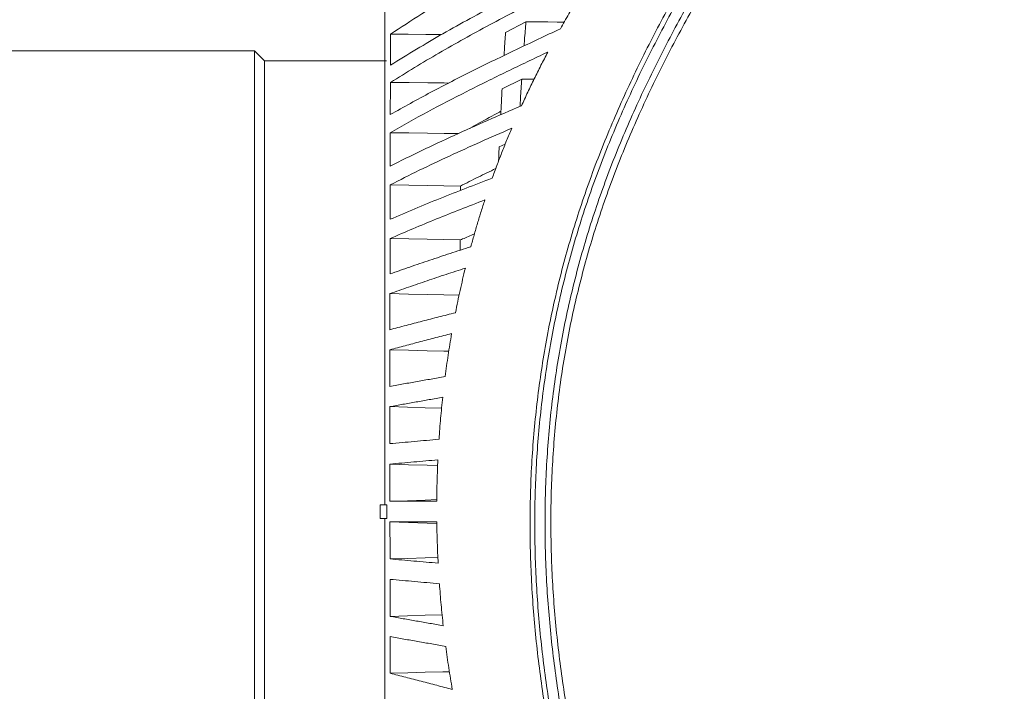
# Model space of a CAD drawing. Header units: millimetres. Extents: x 0 to 1118, y 0 to 864.
# Tile 53 of 256: x 202 to 238, y 346 to 371. Entities that reach past the tile are written whole.
import ezdxf

# ---------------------------------------------------------------- set-up
doc = ezdxf.new("R2010")
doc.units = ezdxf.units.MM

msp = doc.modelspace()

# ---------------------------------------------------------------- linework, layer by layer
at = {"color": 7, "linetype": 'Continuous', "lineweight": 15}
for p, q in [((219.873, 370.122), (220.619, 370.519)), ((210.679, 369.46), (179.629, 369.46)), ((211.054, 369.085), (210.679, 369.46)), ((210.679, 335.71), (210.679, 369.46)), ((215.516, 369.085), (211.054, 369.085)), ((211.054, 336.085), (211.054, 369.085)), ((219.747, 368.068), (220.465, 368.42)), ((219.64, 365.939), (219.857, 366.034)), ((218.219, 364.343), (218.219, 364.504)), ((215.282, 352.837), (215.282, 352.337)), ((215.528, 352.837), (215.282, 352.837)), ((215.528, 352.837), (215.528, 352.337)), ((215.528, 352.337), (215.282, 352.337))]:
    msp.add_line(p, q, dxfattribs=at)
at = {"color": 7, "linetype": 'Continuous', "lineweight": 15, "flags": 128}
for points in [[(222.018, 370.505), (221.761, 370.507), (221.415, 370.511), (221.017, 370.515), (220.619, 370.519)], [(217.531, 370.05), (216.952, 370.054), (216.308, 370.059), (215.664, 370.063)], [(217.8, 368.276), (217.627, 368.278), (217.023, 368.284), (216.34, 368.291), (215.657, 368.298)], [(220.914, 368.414), (220.864, 368.414), (220.465, 368.42)], [(218.137, 366.422), (217.621, 366.43), (217.018, 366.438), (216.335, 366.447), (215.652, 366.457)], [(218.219, 364.504), (217.616, 364.514), (217.013, 364.524), (216.331, 364.536), (215.648, 364.548)], [(218.215, 362.529), (217.613, 362.541), (217.01, 362.553), (216.328, 362.567), (215.645, 362.58)], [(218.173, 360.506), (217.61, 360.519), (217.008, 360.533), (216.326, 360.549), (215.643, 360.564)], [(217.794, 358.453), (217.609, 358.458), (217.007, 358.474), (216.324, 358.492), (215.642, 358.509)], [(217.531, 356.371), (216.926, 356.389), (216.284, 356.407), (215.641, 356.426)], [(217.386, 354.268), (217.007, 354.28), (216.324, 354.302), (215.642, 354.323)], [(217.355, 353.021), (216.927, 353.006), (216.285, 352.984), (215.642, 352.962)], [(217.358, 352.154), (217.008, 352.166), (216.326, 352.189), (215.643, 352.212)], [(217.396, 350.907), (216.929, 350.892), (216.287, 350.872), (215.644, 350.852)], [(217.55, 348.804), (216.932, 348.786), (216.289, 348.768), (215.647, 348.749)], [(217.818, 346.722), (217.579, 346.716), (216.936, 346.699), (216.293, 346.682), (215.65, 346.665)]]:
    msp.add_lwpolyline(points, dxfattribs=at)
at = {"color": 9, "linetype": 'Continuous', "lineweight": 0}
for points, knots in [([(237.951, 284.992), (237.938, 285.762), (237.913, 287.303), (237.7, 290.288), (237.254, 293.942), (236.472, 298.235), (235.484, 302.49), (234.321, 306.699), (233.011, 310.866), (231.58, 314.995), (229.546, 320.463), (227.654, 325.207), (225.806, 329.975), (224.517, 333.423), (223.344, 336.929), (222.52, 339.792), (221.978, 341.954), (221.523, 344.127), (221.166, 346.31), (220.913, 348.509), (220.774, 350.721), (220.756, 352.937), (220.865, 355.151), (221.105, 357.357), (221.479, 359.544), (221.987, 361.707), (222.626, 363.832), (223.389, 365.914), (224.264, 367.948), (225.234, 369.934), (226.284, 371.877), (227.759, 374.413), (229.699, 377.514), (231.749, 380.763), (233.428, 383.604), (234.663, 385.896), (235.71, 388.108), (236.565, 390.244), (237.261, 392.46), (237.686, 394.464), (237.906, 396.212), (237.936, 397.19), (237.951, 397.68)], [0, 0, 0, 0, 0.0193822, 0.0388004, 0.075345, 0.1120217, 0.1486283, 0.1853012, 0.2219431, 0.2586245, 0.2953262, 0.3688295, 0.387236, 0.4240983, 0.4615096, 0.4802981, 0.4991074, 0.5176371, 0.5361868, 0.5547781, 0.5733481, 0.5919726, 0.6105533, 0.6291427, 0.6478005, 0.6663925, 0.6850541, 0.7036351, 0.7221884, 0.740787, 0.7592835, 0.7777999, 0.8146582, 0.851371, 0.8745471, 0.8977545, 0.9169135, 0.9361394, 0.9556682, 0.9753594, 0.9876467, 1, 1, 1, 1]), ([(238.097, 397.684), (238.085, 397.192), (238.062, 396.206), (237.852, 394.467), (237.442, 392.482), (236.762, 390.267), (235.903, 388.093), (234.839, 385.836), (233.591, 383.517), (231.908, 380.671), (229.855, 377.419), (227.915, 374.322), (226.44, 371.792), (225.393, 369.856), (224.423, 367.877), (223.551, 365.851), (222.79, 363.78), (222.154, 361.665), (221.648, 359.515), (221.275, 357.336), (221.037, 355.141), (220.929, 352.936), (220.947, 350.729), (221.086, 348.528), (221.339, 346.335), (221.696, 344.161), (222.151, 341.995), (222.693, 339.839), (223.516, 336.982), (224.69, 333.482), (225.978, 330.039), (227.827, 325.273), (229.718, 320.527), (231.751, 315.056), (233.182, 310.922), (234.49, 306.75), (235.651, 302.534), (236.636, 298.275), (237.414, 293.97), (237.859, 290.308), (238.059, 287.309), (238.097, 285.764), (238.097, 284.991), (238.097, 284.991)], [0, 0, 0, 0, 0.0123807, 0.0248327, 0.0440771, 0.0633306, 0.0831137, 0.1029031, 0.1261369, 0.1494136, 0.1861536, 0.2229786, 0.2414313, 0.2599003, 0.278386, 0.2969128, 0.3154117, 0.3339172, 0.3524913, 0.3709937, 0.3895652, 0.4080629, 0.4265536, 0.4451007, 0.4635799, 0.4821029, 0.500572, 0.519309, 0.5380692, 0.5754123, 0.6122376, 0.6306355, 0.7041547, 0.7408734, 0.7776087, 0.8143, 0.8509716, 0.8877034, 0.924337, 0.9610886, 0.9805274, 0.9999999, 1, 1, 1, 1]), ([(238.555, 284.991), (238.555, 284.991), (238.555, 285.716), (238.507, 287.895), (238.209, 291.526), (237.571, 295.851), (236.701, 300.141), (235.639, 304.383), (234.411, 308.583), (233.047, 312.739), (231.57, 316.859), (230.011, 320.949), (228.403, 325.022), (226.791, 329.098), (225.233, 333.199), (223.807, 337.355), (222.808, 340.882), (222.171, 343.746), (221.788, 345.916), (221.509, 348.102), (221.343, 350.303), (221.298, 352.51), (221.381, 354.718), (221.595, 356.915), (221.945, 359.096), (222.431, 361.251), (223.05, 363.37), (223.799, 365.45), (224.662, 367.48), (225.626, 369.463), (226.671, 371.399), (228.146, 373.93), (230.094, 377.023), (232.168, 380.28), (233.882, 383.146), (235.142, 385.453), (236.198, 387.652), (237.055, 389.744), (237.764, 391.911), (238.237, 393.977), (238.508, 395.909), (238.539, 397.091), (238.555, 397.684)], [0, 0, 0, 0, 0, 0.018255, 0.054844, 0.0916, 0.128238, 0.164958, 0.201629, 0.238343, 0.275048, 0.311769, 0.348505, 0.38527, 0.422071, 0.458917, 0.495813, 0.51427, 0.532739, 0.551249, 0.56973, 0.588266, 0.606756, 0.62531, 0.643805, 0.662301, 0.680869, 0.699355, 0.717902, 0.736369, 0.754811, 0.773274, 0.810081, 0.846802, 0.870446, 0.894122, 0.912941, 0.93182, 0.950971, 0.970267, 0.985078, 1, 1, 1, 1]), ([(238.908, 397.682), (238.889, 397.082), (238.85, 395.88), (238.566, 393.934), (238.079, 391.861), (237.357, 389.683), (236.48, 387.562), (235.399, 385.336), (234.119, 383.013), (232.39, 380.146), (230.303, 376.894), (228.348, 373.809), (226.87, 371.289), (225.825, 369.362), (224.862, 367.391), (224, 365.373), (223.254, 363.307), (222.637, 361.199), (222.152, 359.057), (221.805, 356.889), (221.593, 354.705), (221.511, 352.51), (221.557, 350.315), (221.724, 348.126), (222.005, 345.95), (222.39, 343.79), (223.029, 340.938), (224.034, 337.424), (225.467, 333.282), (227.032, 329.191), (228.654, 325.121), (230.272, 321.05), (231.841, 316.959), (233.329, 312.836), (234.704, 308.674), (235.942, 304.467), (237.016, 300.213), (237.897, 295.911), (238.544, 291.566), (238.863, 287.916), (238.897, 285.721), (238.908, 284.991)], [0, 0, 0, 0, 0.0151052, 0.0302135, 0.0493734, 0.0685948, 0.0878524, 0.1070619, 0.1307913, 0.1545261, 0.1912488, 0.2279761, 0.2463528, 0.2647277, 0.2830942, 0.3014952, 0.3198943, 0.3383011, 0.3567075, 0.3750776, 0.393479, 0.4118812, 0.4302759, 0.4486715, 0.4670576, 0.4854449, 0.5038098, 0.54055, 0.5772798, 0.614004, 0.6507265, 0.6874493, 0.7241836, 0.7609161, 0.7976672, 0.8344158, 0.8711927, 0.9079655, 0.9448022, 0.9816285, 1, 1, 1, 1])]:
    msp.add_open_spline(points, degree=3, knots=knots, dxfattribs=at)
at = {"color": 7, "linetype": 'Continuous', "lineweight": 15}
for points, knots in [([(215.451, 382.587), (215.451, 382.56), (215.451, 382.504), (215.451, 382.055), (215.451, 381.343), (215.451, 380.348), (215.451, 379.088), (215.451, 377.572), (215.451, 375.815), (215.451, 373.835), (215.451, 371.65), (215.451, 369.281), (215.451, 366.752), (215.451, 364.105), (215.451, 361.369), (215.451, 358.572), (215.451, 355.719), (215.451, 353.798), (215.451, 352.837)], [0, 0, 0, 0, 0.062833, 0.125666, 0.188499, 0.251332, 0.314165, 0.376999, 0.439832, 0.502665, 0.565498, 0.628331, 0.691164, 0.753997, 0.815498, 0.876999, 0.938499, 1, 1, 1, 1]), ([(225.376, 375.691), (224.542, 375.233), (222.874, 374.317), (220.381, 372.947), (217.935, 371.551), (216.421, 370.559), (215.664, 370.063)], [0, 0, 0, 0, 0.250906, 0.501813, 0.750661, 1, 1, 1, 1]), ([(215.66, 368.934), (216.293, 369.32), (217.56, 370.091), (219.585, 371.182), (221.647, 372.248), (223.035, 372.949), (223.729, 373.299)], [0, 0, 0, 0, 0.250826, 0.501596, 0.750775, 1, 1, 1, 1]), ([(223.16, 372.414), (222.509, 372.083), (221.207, 371.42), (219.288, 370.411), (217.414, 369.381), (216.243, 368.659), (215.657, 368.298)], [0, 0, 0, 0, 0.250676, 0.501361, 0.750489, 1, 1, 1, 1]), ([(221.879, 370.259), (221.981, 370.442), (222.186, 370.806), (222.504, 371.347), (222.827, 371.883), (223.049, 372.237), (223.16, 372.414)], [0, 0, 0, 0, 0.250116, 0.500232, 0.750095, 1, 1, 1, 1]), ([(220.551, 369.634), (220.556, 369.703), (220.569, 369.886), (220.592, 370.181), (220.61, 370.406), (220.619, 370.519)], [0, 0, 0, 0, 0.231128, 0.615539, 1, 1, 1, 1]), ([(215.654, 367.119), (216.145, 367.394), (217.126, 367.943), (218.678, 368.732), (220.263, 369.504), (221.34, 370.008), (221.879, 370.259)], [0, 0, 0, 0, 0.250551, 0.501078, 0.750498, 1, 1, 1, 1]), ([(219.818, 369.282), (219.822, 369.343), (219.833, 369.515), (219.851, 369.795), (219.866, 370.013), (219.873, 370.122)], [0, 0, 0, 0, 0.216246, 0.608098, 1, 1, 1, 1]), ([(215.664, 370.063), (215.663, 369.97), (215.663, 369.784), (215.662, 369.502), (215.661, 369.219), (215.66, 369.029), (215.66, 368.934)], [0, 0, 0, 0, 0.250934, 0.501867, 0.750918, 1, 1, 1, 1]), ([(221.419, 369.41), (220.918, 369.172), (219.916, 368.696), (218.447, 367.968), (217.013, 367.227), (216.106, 366.714), (215.652, 366.457)], [0, 0, 0, 0, 0.250448, 0.500904, 0.750326, 1, 1, 1, 1]), ([(220.456, 367.44), (220.532, 367.606), (220.684, 367.939), (220.922, 368.433), (221.166, 368.924), (221.335, 369.248), (221.419, 369.41)], [0, 0, 0, 0, 0.250126, 0.500252, 0.750099, 1, 1, 1, 1]), ([(215.657, 368.298), (215.657, 368.201), (215.657, 368.006), (215.656, 367.711), (215.655, 367.416), (215.654, 367.218), (215.654, 367.119)], [0, 0, 0, 0, 0.250933, 0.501867, 0.750918, 1, 1, 1, 1]), ([(220.402, 367.417), (220.408, 367.516), (220.421, 367.734), (220.442, 368.068), (220.458, 368.303), (220.465, 368.42)], [0, 0, 0, 0, 0.294597, 0.647275, 1, 1, 1, 1]), ([(219.696, 367.112), (219.701, 367.203), (219.711, 367.409), (219.728, 367.727), (219.741, 367.954), (219.747, 368.068)], [0, 0, 0, 0, 0.282473, 0.641213, 1, 1, 1, 1]), ([(215.65, 365.233), (216.032, 365.424), (216.795, 365.806), (217.99, 366.361), (219.21, 366.906), (220.04, 367.262), (220.456, 367.44)], [0, 0, 0, 0, 0.250341, 0.500673, 0.750296, 1, 1, 1, 1]), ([(218.566, 366.614), (218.675, 366.676), (219.032, 366.879), (219.41, 367.088), (219.687, 367.231), (219.703, 367.24)], [0, 0, 0, 0, 0.2939783, 0.9592989, 1, 1, 1, 1]), ([(220.097, 366.619), (219.712, 366.451), (218.942, 366.116), (217.814, 365.603), (216.709, 365.083), (216.002, 364.726), (215.648, 364.548)], [0, 0, 0, 0, 0.250273, 0.500551, 0.7502, 1, 1, 1, 1]), ([(219.387, 364.793), (219.443, 364.946), (219.554, 365.254), (219.728, 365.712), (219.909, 366.167), (220.034, 366.468), (220.097, 366.619)], [0, 0, 0, 0, 0.250115, 0.50023, 0.75009, 1, 1, 1, 1]), ([(215.652, 366.457), (215.652, 366.355), (215.652, 366.153), (215.651, 365.847), (215.65, 365.541), (215.65, 365.335), (215.65, 365.233)], [0, 0, 0, 0, 0.250933, 0.501866, 0.750918, 1, 1, 1, 1]), ([(219.618, 365.418), (219.62, 365.474), (219.627, 365.648), (219.635, 365.821), (219.64, 365.939)], [0, 0, 0, 0, 0.320744, 1, 1, 1, 1]), ([(218.219, 364.504), (218.435, 364.613), (218.861, 364.829), (219.299, 365.04), (219.515, 365.144)], [0, 0, 0, 0, 0.508092, 1, 1, 1, 1]), ([(215.646, 363.285), (215.946, 363.414), (216.546, 363.673), (217.476, 364.051), (218.422, 364.425), (219.066, 364.67), (219.387, 364.793)], [0, 0, 0, 0, 0.250201, 0.500398, 0.750169, 1, 1, 1, 1]), ([(215.648, 364.548), (215.648, 364.443), (215.648, 364.233), (215.647, 363.918), (215.647, 363.602), (215.646, 363.391), (215.646, 363.285)], [0, 0, 0, 0, 0.250933, 0.501866, 0.750917, 1, 1, 1, 1]), ([(219.115, 363.995), (218.816, 363.879), (218.22, 363.649), (217.343, 363.298), (216.481, 362.943), (215.924, 362.701), (215.645, 362.58)], [0, 0, 0, 0, 0.250161, 0.500325, 0.750121, 1, 1, 1, 1]), ([(218.602, 362.279), (218.642, 362.423), (218.721, 362.711), (218.846, 363.141), (218.977, 363.569), (219.069, 363.853), (219.115, 363.995)], [0, 0, 0, 0, 0.250083, 0.500165, 0.750061, 1, 1, 1, 1]), ([(215.645, 362.58), (215.645, 362.473), (215.645, 362.257), (215.644, 361.934), (215.644, 361.61), (215.644, 361.393), (215.644, 361.285)], [0, 0, 0, 0, 0.250933, 0.501865, 0.750917, 1, 1, 1, 1]), ([(218.215, 362.529), (218.243, 362.541), (218.413, 362.615), (218.587, 362.688), (218.733, 362.749)], [0, 0, 0, 0, 0.166273, 1, 1, 1, 1]), ([(215.644, 361.285), (215.883, 361.37), (216.362, 361.539), (217.097, 361.788), (217.843, 362.035), (218.349, 362.198), (218.602, 362.279)], [0, 0, 0, 0, 0.250119, 0.500236, 0.750099, 1, 1, 1, 1]), ([(218.215, 362.154), (218.215, 362.171), (218.215, 362.296), (218.215, 362.421), (218.215, 362.529)], [0, 0, 0, 0, 0.136535, 1, 1, 1, 1]), ([(218.401, 361.499), (218.165, 361.422), (217.694, 361.269), (216.999, 361.036), (216.313, 360.802), (215.867, 360.644), (215.643, 360.564)], [0, 0, 0, 0, 0.250099, 0.500199, 0.750077, 1, 1, 1, 1]), ([(218.041, 359.866), (218.068, 360.002), (218.122, 360.276), (218.21, 360.685), (218.302, 361.092), (218.368, 361.363), (218.401, 361.499)], [0, 0, 0, 0, 0.250084, 0.500168, 0.750066, 1, 1, 1, 1]), ([(215.643, 360.564), (215.643, 360.454), (215.643, 360.234), (215.643, 359.904), (215.642, 359.574), (215.642, 359.353), (215.642, 359.243)], [0, 0, 0, 0, 0.250933, 0.501865, 0.750917, 1, 1, 1, 1]), ([(215.642, 359.243), (215.838, 359.296), (216.228, 359.401), (216.825, 359.557), (217.429, 359.712), (217.837, 359.814), (218.041, 359.866)], [0, 0, 0, 0, 0.250072, 0.500144, 0.750061, 1, 1, 1, 1]), ([(217.899, 359.099), (217.707, 359.05), (217.324, 358.953), (216.756, 358.806), (216.194, 358.659), (215.826, 358.559), (215.642, 358.509)], [0, 0, 0, 0, 0.250061, 0.500123, 0.750049, 1, 1, 1, 1]), ([(217.662, 357.525), (217.679, 357.656), (217.714, 357.92), (217.771, 358.313), (217.832, 358.707), (217.877, 358.968), (217.899, 359.099)], [0, 0, 0, 0, 0.250073, 0.500146, 0.750058, 1, 1, 1, 1]), ([(215.642, 358.509), (215.642, 358.398), (215.642, 358.174), (215.642, 357.839), (215.641, 357.504), (215.641, 357.28), (215.641, 357.168)], [0, 0, 0, 0, 0.250932, 0.501865, 0.750917, 1, 1, 1, 1]), ([(215.641, 357.168), (215.807, 357.198), (216.138, 357.259), (216.641, 357.348), (217.149, 357.437), (217.491, 357.496), (217.662, 357.525)], [0, 0, 0, 0, 0.250046, 0.500092, 0.75004, 1, 1, 1, 1]), ([(217.572, 356.768), (217.409, 356.739), (217.082, 356.683), (216.598, 356.598), (216.117, 356.512), (215.8, 356.455), (215.641, 356.426)], [0, 0, 0, 0, 0.25004, 0.500079, 0.750033, 1, 1, 1, 1]), ([(217.438, 355.232), (217.447, 355.36), (217.465, 355.616), (217.497, 356), (217.532, 356.384), (217.559, 356.64), (217.572, 356.768)], [0, 0, 0, 0, 0.250065, 0.500131, 0.750052, 1, 1, 1, 1]), ([(215.641, 356.426), (215.641, 356.313), (215.641, 356.087), (215.641, 355.748), (215.642, 355.409), (215.642, 355.184), (215.642, 355.072)], [0, 0, 0, 0, 0.250932, 0.501865, 0.750917, 1, 1, 1, 1]), ([(215.642, 355.072), (215.789, 355.085), (216.085, 355.112), (216.533, 355.152), (216.984, 355.192), (217.286, 355.218), (217.438, 355.232)], [0, 0, 0, 0, 0.250031, 0.500062, 0.750028, 1, 1, 1, 1]), ([(217.395, 354.48), (217.248, 354.467), (216.952, 354.441), (216.512, 354.402), (216.075, 354.363), (215.786, 354.336), (215.642, 354.323)], [0, 0, 0, 0, 0.250027, 0.500055, 0.750024, 1, 1, 1, 1]), ([(215.642, 354.323), (215.642, 354.21), (215.642, 353.982), (215.642, 353.641), (215.642, 353.302), (215.642, 353.076), (215.642, 352.962)], [0, 0, 0, 0, 0.250933, 0.501865, 0.750917, 1, 1, 1, 1]), ([(217.355, 352.962), (217.356, 353.089), (217.358, 353.342), (217.367, 353.721), (217.379, 354.101), (217.39, 354.353), (217.395, 354.48)], [0, 0, 0, 0, 0.250062, 0.500124, 0.750049, 1, 1, 1, 1]), ([(215.642, 352.962), (215.784, 352.962), (216.066, 352.962), (216.493, 352.962), (216.923, 352.962), (217.211, 352.962), (217.355, 352.962)], [0, 0, 0, 0, 0.250022, 0.500045, 0.75002, 1, 1, 1, 1]), ([(215.451, 352.337), (215.451, 351.377), (215.451, 349.455), (215.451, 346.603), (215.451, 343.806), (215.451, 341.07), (215.451, 338.423), (215.451, 335.894), (215.451, 333.525), (215.451, 331.34), (215.451, 329.36), (215.451, 327.603), (215.451, 326.087), (215.451, 324.827), (215.451, 323.832), (215.451, 323.12), (215.451, 322.671), (215.451, 322.615), (215.451, 322.587)], [0, 0, 0, 0, 0.061501, 0.123001, 0.184502, 0.246003, 0.308836, 0.371669, 0.434502, 0.497335, 0.560168, 0.623001, 0.685835, 0.748668, 0.811501, 0.874334, 0.937167, 1, 1, 1, 1]), ([(217.357, 352.212), (217.213, 352.212), (216.925, 352.212), (216.495, 352.212), (216.068, 352.212), (215.785, 352.212), (215.643, 352.212)], [0, 0, 0, 0, 0.250019, 0.500039, 0.750017, 1, 1, 1, 1]), ([(215.643, 352.212), (215.643, 352.099), (215.643, 351.871), (215.644, 351.53), (215.644, 351.19), (215.644, 350.964), (215.644, 350.852)], [0, 0, 0, 0, 0.2509327, 0.5018654, 0.7509171, 1, 1, 1, 1]), ([(217.406, 350.695), (217.399, 350.822), (217.387, 351.074), (217.373, 351.454), (217.362, 351.833), (217.358, 352.086), (217.357, 352.212)], [0, 0, 0, 0, 0.250061, 0.500123, 0.750049, 1, 1, 1, 1]), ([(215.644, 350.852), (215.79, 350.838), (216.081, 350.812), (216.521, 350.773), (216.962, 350.734), (217.258, 350.708), (217.406, 350.695)], [0, 0, 0, 0, 0.250016, 0.500032, 0.750015, 1, 1, 1, 1]), ([(217.452, 349.943), (217.301, 349.957), (216.997, 349.983), (216.545, 350.023), (216.094, 350.063), (215.795, 350.09), (215.645, 350.103)], [0, 0, 0, 0, 0.250014, 0.500028, 0.750013, 1, 1, 1, 1]), ([(215.645, 350.103), (215.645, 349.99), (215.646, 349.763), (215.646, 349.424), (215.646, 349.086), (215.647, 348.861), (215.647, 348.749)], [0, 0, 0, 0, 0.250933, 0.501866, 0.750917, 1, 1, 1, 1]), ([(217.593, 348.407), (217.579, 348.535), (217.551, 348.791), (217.514, 349.175), (217.481, 349.559), (217.462, 349.815), (217.452, 349.943)], [0, 0, 0, 0, 0.250062, 0.500123, 0.750049, 1, 1, 1, 1]), ([(215.647, 348.749), (215.808, 348.721), (216.131, 348.663), (216.617, 348.578), (217.104, 348.493), (217.43, 348.436), (217.593, 348.407)], [0, 0, 0, 0, 0.2500113, 0.5000226, 0.7500108, 1, 1, 1, 1]), ([(215.648, 348.006), (215.648, 347.894), (215.648, 347.669), (215.649, 347.333), (215.65, 346.998), (215.65, 346.776), (215.65, 346.665)], [0, 0, 0, 0, 0.250933, 0.501866, 0.750917, 1, 1, 1, 1]), ([(217.684, 347.65), (217.514, 347.68), (217.173, 347.739), (216.663, 347.828), (216.155, 347.917), (215.817, 347.977), (215.648, 348.006)], [0, 0, 0, 0, 0.250009, 0.500018, 0.750008, 1, 1, 1, 1]), ([(217.923, 346.076), (217.901, 346.207), (217.856, 346.469), (217.795, 346.862), (217.737, 347.256), (217.702, 347.518), (217.684, 347.65)], [0, 0, 0, 0, 0.250063, 0.500126, 0.75005, 1, 1, 1, 1]), ([(215.65, 346.665), (215.839, 346.616), (216.217, 346.518), (216.785, 346.37), (217.353, 346.223), (217.733, 346.125), (217.923, 346.076)], [0, 0, 0, 0, 0.250007, 0.500013, 0.750007, 1, 1, 1, 1])]:
    msp.add_open_spline(points, degree=3, knots=knots, dxfattribs=at)

doc.saveas('drawing.dxf')
